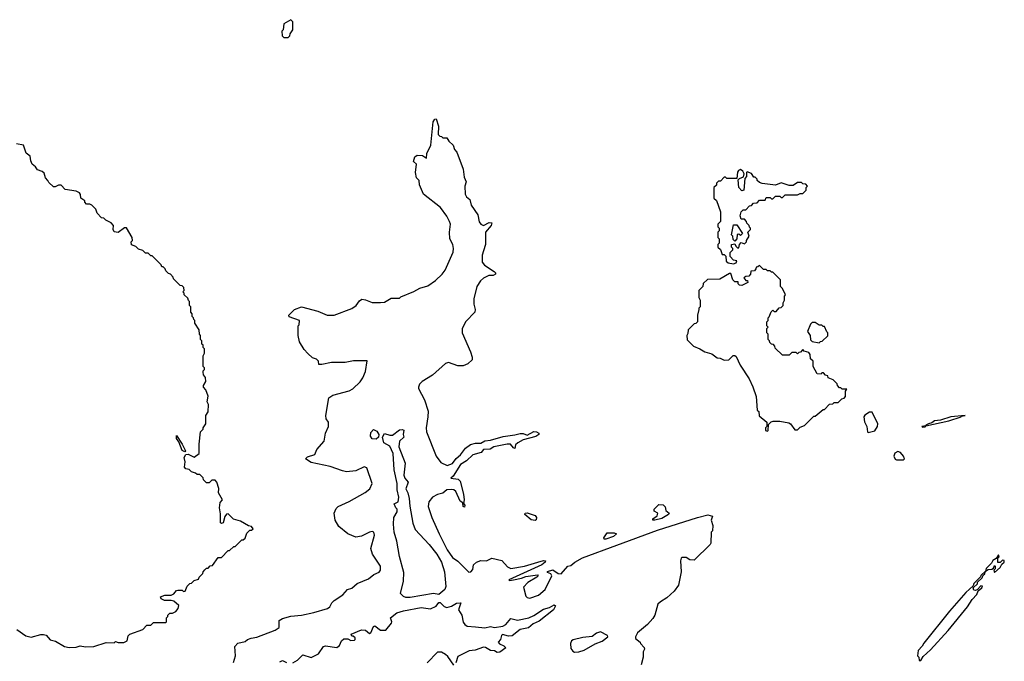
# Model space of a CAD drawing. Extents: x 2210602 to 2357277, y 510288 to 673808.
# Tile 74 of 256: x 2270440 to 2277688, y 531845 to 536570. Entities that reach past the tile are written whole.
import ezdxf

# ---------------------------------------------------------------- set-up
doc = ezdxf.new("R2010")
doc.units = 0

msp = doc.modelspace()

# ---------------------------------------------------------------- linework, layer by layer
at = {"layer": '0CON05XD'}
for points in [[(2272415, 536440), (2272428.3, 536451.7), (2272430, 536465), (2272450, 536495), (2272450, 536555), (2272435, 536570), (2272385, 536540), (2272380, 536495), (2272370, 536485), (2272371.7, 536451.7), (2272385, 536440), (2272415, 536440)], [(2272891.7, 533851.7), (2272945, 533903.3), (2272965, 533932.5), (2272985, 533980), (2272998.3, 534058.3), (2272897, 534057), (2272835, 534046.7), (2272735, 534046.7), (2272665, 534030), (2272641.7, 534031.7), (2272640, 534055), (2272625, 534070), (2272595, 534080), (2272561.7, 534111.7), (2272535, 534140), (2272498.3, 534198.3), (2272490, 534245), (2272490, 534315), (2272497, 534323), (2272500, 534355), (2272422.5, 534382.5), (2272420, 534395), (2272463.9, 534436.1), (2272515, 534456.2), (2272635, 534422.5), (2272703.6, 534393.6), (2272755, 534393.8), (2272885, 534443.3), (2272915.9, 534464.1), (2272940.7, 534499.3), (2272958.3, 534511.7), (2272985, 534507.5), (2273035, 534487.5), (2273095, 534487.5), (2273125, 534490), (2273175, 534520), (2273235, 534520), (2273245, 534530), (2273341.7, 534568.3), (2273385, 534592.5), (2273445, 534610), (2273501.7, 534648.3), (2273550, 534695), (2273571.2, 534725), (2273630.8, 534859.2), (2273634, 534885), (2273628.8, 534915), (2273606.7, 534955), (2273603.3, 535005), (2273610, 535065), (2273603.9, 535083.9), (2273583.6, 535123.6), (2273536.4, 535186.4), (2273412.5, 535285), (2273383, 535353), (2273380, 535385), (2273360, 535405), (2273352.5, 535445), (2273360, 535505), (2273340, 535525), (2273349.3, 535560.7), (2273365, 535572.5), (2273405, 535570), (2273435, 535550), (2273437.5, 535585), (2273465.8, 535645), (2273483.3, 535816.7), (2273495, 535837.5), (2273505, 535840), (2273523.3, 535785), (2273520, 535725), (2273531.7, 535711.7), (2273545, 535710), (2273555, 535700), (2273585, 535700), (2273600, 535675), (2273630, 535645), (2273640, 535615), (2273657.5, 535595), (2273705, 535470), (2273711.4, 535411.4), (2273726.4, 535376.4), (2273716.7, 535345), (2273718.8, 535285), (2273730, 535265), (2273753.3, 535245), (2273763.9, 535203.9), (2273813.6, 535133.6), (2273822.3, 535082.3), (2273835, 535063.3), (2273855, 535053.3), (2273895, 535076.2), (2273916.2, 535075), (2273910, 535055), (2273870, 535005), (2273870, 534915), (2273855, 534867.5), (2273843.8, 534835), (2273843.3, 534785), (2273861.2, 534761.2), (2273933.3, 534715), (2273943.3, 534705), (2273943.3, 534695), (2273925, 534686), (2273893.6, 534686.4), (2273853.9, 534666.1), (2273832, 534648), (2273803.9, 534606.1), (2273783.9, 534513.9), (2273783.8, 534475), (2273793.3, 534435), (2273790, 534415), (2273725, 534347.5), (2273696.7, 534295), (2273697.5, 534265), (2273757.5, 534125), (2273770, 534085), (2273770, 534065), (2273740, 534035), (2273705, 534020), (2273665, 534020), (2273595.9, 534045.9), (2273575, 534037.5), (2273478.8, 533951.2), (2273402, 533905), (2273383.8, 533885), (2273376.2, 533865), (2273376.2, 533855), (2273420.2, 533770.2), (2273446.3, 533686.3), (2273445.5, 533644.5), (2273431.4, 533565), (2273434.2, 533535), (2273505.6, 533355.6), (2273538.8, 533308.8), (2273586.1, 533286.1), (2273625, 533302.7), (2273652, 533338), (2273685, 533366.4), (2273720.9, 533415), (2273758.8, 533441.2), (2273795, 533451.4), (2273835, 533452.3), (2273865, 533468.8), (2273906.2, 533473.8), (2273998.6, 533501.4), (2274085, 533512), (2274125, 533523.1), (2274145, 533522.9), (2274175, 533509.2), (2274223.6, 533536.4), (2274245.5, 533535.5), (2274261.2, 533525), (2274261.2, 533515), (2274240.2, 533499.8), (2274145, 533475.8), (2274106.2, 533455), (2274090.9, 533439.1), (2274085, 533413.3), (2274075, 533416.7), (2274052.9, 533442.9), (2274027.5, 533445), (2273930, 533425), (2273902.5, 533407.5), (2273854.6, 533405.4), (2273838, 533382), (2273775, 533365.6), (2273728.7, 533321.3), (2273685, 533293.3), (2273630.7, 533209.3), (2273613.8, 533193.8), (2273667, 533187), (2273681.7, 533171.7), (2273707.5, 533075), (2273712.5, 533035), (2273707, 533007), (2273715.8, 532995), (2273715, 532980), (2273704.2, 532985), (2273701.7, 533011.7), (2273682.9, 533025), (2273650, 533095), (2273635, 533107.1), (2273615, 533111.2), (2273585, 533107.5), (2273555, 533083.8), (2273515, 533074), (2273478.8, 533055), (2273450.9, 533019.1), (2273445.8, 532985), (2273473.4, 532903.4), (2273527.3, 532785), (2273585.8, 532665), (2273625, 532608.8), (2273665, 532582), (2273745, 532502.5), (2273760, 532505), (2273775, 532520), (2273781.2, 532555), (2273803.8, 532575), (2273835, 532587.1), (2273876.1, 532583.9), (2273915, 532604), (2273988.4, 532588.4), (2274029.7, 532539.7), (2274055, 532529.2), (2274155, 532545.8), (2274254.2, 532575.8), (2274297, 532587), (2274310, 532585), (2274307.5, 532575), (2274283.3, 532555), (2274040, 532445), (2274045, 532440), (2274075, 532444), (2274135, 532456.2), (2274165, 532468.8), (2274252.5, 532482.5), (2274257.5, 532475), (2274247.5, 532465), (2274181.2, 532425), (2274149.5, 532390.5), (2274165.8, 532325.8), (2274175, 532313.8), (2274195, 532308.8), (2274258.3, 532331.7), (2274309.2, 532375), (2274357.1, 532475), (2274350, 532490), (2274325, 532500), (2274325, 532506.7), (2274365, 532518), (2274405, 532491.2), (2274425, 532490), (2274475, 532546.2), (2274498.3, 532551.7), (2274526.7, 532575), (2274583.8, 532606.2), (2274835, 532700.4), (2275135, 532809.7), (2275430, 532905), (2275505, 532924), (2275540, 532915), (2275530, 532885), (2275542.5, 532845), (2275540, 532805), (2275530, 532795), (2275527.5, 532715), (2275522.5, 532705), (2275405, 532590), (2275373, 532593), (2275345, 532610), (2275315, 532610), (2275310, 532605), (2275303.3, 532585), (2275310, 532505), (2275290, 532405), (2275257.7, 532362.3), (2275205, 532312.5), (2275156.4, 532283.6), (2275137.5, 532265), (2275116.7, 532185), (2275100.5, 532159.5), (2275062.7, 532117.3), (2274986.7, 532055), (2274972.5, 532025), (2274973, 532013), (2275006.4, 531986.4), (2275010, 531975), (2275037, 531947), (2275040, 531935), (2275030, 531915), (2275030, 531875), (2275015, 531820)], [(2270985, 531953.3), (2271075, 531982.5), (2271135, 531980), (2271145, 531990), (2271165, 531982.5), (2271207, 531983), (2271230, 531995), (2271238.3, 532031.7), (2271250, 532045), (2271345, 532080), (2271375, 532110), (2271405, 532110), (2271425, 532130), (2271515, 532130), (2271520, 532135), (2271520, 532165), (2271530, 532175), (2271530, 532185), (2271545, 532200), (2271565, 532200), (2271589.3, 532210.7), (2271607, 532233), (2271610, 532255), (2271575, 532286.7), (2271555, 532292.5), (2271505, 532292.5), (2271480, 532305), (2271475, 532320), (2271507, 532333), (2271555, 532332.5), (2271575, 532342.5), (2271593.6, 532366.4), (2271605, 532370), (2271635, 532370), (2271645, 532360), (2271658.3, 532361.7), (2271671.7, 532398.3), (2271691.7, 532418.3), (2271705, 532420), (2271725, 532440), (2271755, 532450), (2271760, 532465), (2271788.3, 532491.7), (2271790, 532505), (2271801.7, 532518.3), (2271815, 532530), (2271828.3, 532531.7), (2271841.7, 532548.3), (2271858.3, 532551.7), (2271901.7, 532608.3), (2271925, 532610), (2271975, 532660), (2271985, 532660), (2272015, 532690), (2272025, 532690), (2272075, 532740), (2272085, 532740), (2272098.3, 532751.7), (2272111.7, 532788.3), (2272135, 532810), (2272145, 532810), (2272158.3, 532821.7), (2272147, 532837), (2272123, 532843), (2272065, 532877.5), (2272013, 532893), (2271975, 532930), (2271961.7, 532928.3), (2271949.3, 532910.7), (2271936.7, 532865), (2271925, 532860), (2271917.5, 532865), (2271918.3, 532931.7), (2271910, 532975), (2271915.7, 533014.3), (2271933.3, 533035), (2271903.8, 533085), (2271906.4, 533116.4), (2271890, 533165), (2271878.3, 533178.3), (2271855, 533180), (2271835, 533160), (2271815, 533160), (2271791.7, 533181.7), (2271790, 533195), (2271765, 533220), (2271745, 533220), (2271735, 533230), (2271705, 533240), (2271687, 533257), (2271661.7, 533261.7), (2271652.5, 533275), (2271657.5, 533315), (2271651.4, 533345), (2271662.3, 533367.7), (2271680.5, 533370.5), (2271725, 533347.5), (2271760, 533375), (2271760, 533445), (2271770, 533535), (2271790, 533555), (2271790, 533565), (2271810, 533595), (2271810, 533655), (2271827, 533683), (2271830, 533735), (2271820, 533755), (2271827, 533797), (2271810, 533845), (2271792.5, 533865), (2271793, 533877), (2271810, 533905), (2271807.5, 533935), (2271792.5, 533955), (2271790, 533975), (2271790, 533985), (2271800, 533995), (2271800, 534005), (2271790, 534015), (2271790, 534095), (2271800, 534115), (2271800, 534145), (2271790, 534155), (2271790, 534175), (2271781.7, 534181.7), (2271780, 534205), (2271770, 534215), (2271770, 534245), (2271763, 534253), (2271760, 534285), (2271730, 534335), (2271730, 534355), (2271721.7, 534361.7), (2271720, 534375), (2271710, 534385), (2271710, 534405), (2271700, 534415), (2271700, 534455), (2271690, 534465), (2271690, 534495), (2271681.7, 534501.7), (2271678.3, 534518.3), (2271650, 534545), (2271650, 534555), (2271640, 534565), (2271650, 534575), (2271648.3, 534598.3), (2271635, 534610), (2271621.7, 534611.7), (2271571.7, 534661.7), (2271570, 534675), (2271550, 534695), (2271535, 534700), (2271515, 534720), (2271510, 534735), (2271495, 534750), (2271485, 534750), (2271480, 534765), (2271415, 534830), (2271405, 534830), (2271385, 534850), (2271365, 534850), (2271345, 534870), (2271315, 534880), (2271295, 534900), (2271261.7, 534911.7), (2271260, 534935), (2271270, 534945), (2271267.5, 534965), (2271226.4, 535036.4), (2271211.7, 535038.3), (2271165, 535003.3), (2271135, 535007.5), (2271127.5, 535025), (2271130, 535055), (2271113, 535073), (2271073, 535093), (2271058.3, 535108.3), (2271041.7, 535111.7), (2271010, 535145), (2271000, 535175), (2270970, 535205), (2270955, 535212.5), (2270931.7, 535211.7), (2270920, 535225), (2270920, 535235), (2270890, 535255), (2270888.3, 535281.7), (2270880, 535295), (2270855, 535307.5), (2270775, 535320), (2270745, 535352.5), (2270725, 535352.5), (2270701.7, 535338.3), (2270688.3, 535338.3), (2270655, 535370), (2270646.4, 535386.4), (2270630, 535405), (2270619.3, 535439.3), (2270605, 535452.5), (2270570, 535465), (2270556.4, 535486.4), (2270532.5, 535505), (2270520.7, 535530.7), (2270516.7, 535565), (2270487.5, 535587.5), (2270466.4, 535646.4), (2270417, 535657)], [(2275695, 534773.3), (2275715, 534780), (2275720, 534795), (2275695, 534800), (2275670, 534825), (2275670, 534855), (2275690, 534875), (2275690, 534885), (2275680, 534895), (2275680, 534915), (2275705, 534920), (2275711.7, 534901.7), (2275725, 534890), (2275735, 534890), (2275740, 534915), (2275751.7, 534928.3), (2275775, 534920), (2275790, 534935), (2275790, 534945), (2275810, 534975), (2275800, 535005), (2275820, 535025), (2275820, 535035), (2275811.7, 535041.7), (2275810, 535055), (2275791.7, 535071.7), (2275790, 535085), (2275775, 535100), (2275751.7, 535101.7), (2275742.5, 535125), (2275750, 535155), (2275765, 535170), (2275785, 535170), (2275811.7, 535198.3), (2275828.3, 535201.7), (2275841.7, 535218.3), (2275868.3, 535221.7), (2275885, 535240), (2275928.3, 535241.7), (2275935, 535260), (2275965, 535260), (2275975, 535250), (2275985, 535250), (2276005, 535270), (2276035, 535270), (2276045, 535260), (2276055, 535260), (2276075, 535280), (2276165, 535280), (2276185, 535290), (2276205, 535290), (2276230, 535315), (2276230, 535335), (2276240, 535345), (2276228.3, 535358.3), (2276205, 535360), (2276195, 535370), (2276165, 535370), (2276135, 535350), (2276105, 535350), (2276045, 535367.5), (2276005, 535352.5), (2275905, 535362.5), (2275885, 535370), (2275870, 535385), (2275870, 535395), (2275855, 535410), (2275845, 535410), (2275826.4, 535436.4), (2275795, 535450), (2275790, 535445), (2275790, 535415), (2275778.3, 535401.7), (2275770, 535315), (2275755, 535310), (2275733, 535333), (2275728.3, 535391.7), (2275738.3, 535401.7), (2275768.3, 535411.7), (2275772.5, 535435), (2275762.5, 535455), (2275745, 535466.7), (2275730.7, 535459.3), (2275723, 535447), (2275718.3, 535401.7), (2275645, 535400), (2275635, 535410), (2275625, 535410), (2275598.3, 535381.7), (2275585, 535380), (2275570, 535365), (2275568.3, 535351.7), (2275550, 535335), (2275550, 535255), (2275568.3, 535238.3), (2275600, 535155), (2275600, 535085), (2275580, 535065), (2275580, 535045), (2275590, 535035), (2275590, 535015), (2275580, 535005), (2275580, 534965), (2275590, 534955), (2275590, 534925), (2275580, 534915), (2275580, 534895), (2275598.3, 534878.3), (2275611.7, 534841.7), (2275625, 534840), (2275638.3, 534828.3), (2275641.7, 534791.7), (2275655, 534780), (2275695, 534773.3)], [(2275705, 534940), (2275691.7, 534951.7), (2275690, 534975), (2275680, 534985), (2275695, 535060), (2275718.3, 535058.3), (2275760, 534995), (2275745, 534980), (2275735, 534990), (2275721.7, 534988.3), (2275720, 534955), (2275705, 534940)], [(2275945, 533540), (2275950, 533545), (2275951.7, 533588.3), (2275971.2, 533608.8), (2275986.4, 533613.6), (2276035, 533613.8), (2276101.7, 533601.7), (2276114, 533594), (2276145, 533550), (2276165, 533550), (2276185, 533570), (2276218.3, 533581.7), (2276285, 533650), (2276295, 533650), (2276355, 533700), (2276365, 533700), (2276401.7, 533738.3), (2276425, 533740), (2276435, 533750), (2276465, 533750), (2276491.7, 533778.3), (2276508.3, 533781.7), (2276520, 533795), (2276520, 533835), (2276528.3, 533848.3), (2276495, 533850), (2276485, 533860), (2276475, 533860), (2276460, 533875), (2276458.3, 533888.3), (2276428.3, 533918.3), (2276391.7, 533931.7), (2276388.3, 533948.3), (2276371.7, 533951.7), (2276358.3, 533968.3), (2276345, 533970), (2276340, 533960), (2276311.7, 533961.7), (2276280, 534015), (2276280, 534055), (2276261.7, 534071.7), (2276260, 534105), (2276248.3, 534118.3), (2276215, 534130), (2276205, 534140), (2276188.3, 534121.7), (2276175, 534120), (2276165, 534110), (2276155, 534120), (2276125, 534120), (2276105, 534100), (2276055, 534100), (2276001.7, 534151.7), (2276000, 534165), (2275988.3, 534178.3), (2275975, 534180), (2275961.7, 534191.7), (2275960, 534205), (2275950, 534215), (2275950, 534255), (2275940, 534265), (2275940, 534295), (2275950, 534305), (2275940, 534315), (2275940, 534345), (2275950, 534355), (2275950, 534375), (2275958.3, 534381.7), (2275971.7, 534418.3), (2275985, 534430), (2275995, 534420), (2276008.3, 534421.7), (2276031.7, 534448.3), (2276045, 534450), (2276060, 534465), (2276060, 534485), (2276070, 534505), (2276070, 534535), (2276077.5, 534545), (2276055, 534590), (2276040, 534605), (2276040, 534655), (2275985, 534710), (2275975, 534710), (2275965, 534720), (2275945, 534720), (2275935, 534730), (2275915, 534730), (2275885, 534760), (2275875, 534750), (2275861.7, 534748.3), (2275860, 534735), (2275848.3, 534721.7), (2275821.7, 534718.3), (2275820, 534695), (2275808.3, 534681.7), (2275785, 534680), (2275771.7, 534668.3), (2275785, 534650), (2275798.3, 534648.3), (2275800, 534635), (2275755, 534612.5), (2275740, 534615), (2275730, 534625), (2275728.3, 534638.3), (2275705, 534640), (2275690, 534655), (2275675, 534700), (2275665, 534700), (2275595, 534660), (2275503, 534657), (2275471.7, 534628.3), (2275470, 534605), (2275440, 534575), (2275440, 534525), (2275450, 534505), (2275450, 534455), (2275440, 534445), (2275440, 534435), (2275430, 534395), (2275430, 534345), (2275418.3, 534331.7), (2275405, 534330), (2275360, 534285), (2275358.3, 534258.3), (2275350, 534245), (2275353, 534213), (2275400, 534165), (2275447, 534147), (2275483, 534123), (2275535, 534110), (2275575, 534080), (2275597, 534077), (2275625, 534062.5), (2275660, 534065), (2275693, 534097), (2275705, 534097.5), (2275715, 534090), (2275742.5, 534025), (2275810, 533925), (2275837, 533867), (2275862.5, 533795), (2275870, 533695), (2275880, 533685), (2275883, 533653), (2275940, 533605), (2275940, 533575), (2275930, 533565), (2275930, 533545), (2275945, 533540)], [(2276325, 534190), (2276335, 534200), (2276348.3, 534201.7), (2276388.3, 534241.7), (2276390, 534265), (2276381.7, 534271.7), (2276365, 534310), (2276355, 534310), (2276345, 534320), (2276325, 534320), (2276295, 534340), (2276275, 534340), (2276261.7, 534328.3), (2276240, 534275), (2276260, 534245), (2276261.7, 534211.7), (2276275, 534200), (2276325, 534190)], [(2272013.6, 531836.4), (2272028, 531885), (2272024, 531955), (2272045, 531978.8), (2272100, 531990), (2272117.5, 532005), (2272142.5, 532015), (2272185, 532022.5), (2272320, 532075), (2272350, 532095), (2272350, 532145), (2272375, 532161.2), (2272435, 532177.5), (2272514.5, 532185.5), (2272605, 532204.5), (2272706.7, 532235), (2272723.3, 532245), (2272737.5, 532275), (2272755, 532292.5), (2272817.5, 532335), (2272852.5, 532375), (2272885, 532383.3), (2272925, 532418.8), (2273007.7, 532452.3), (2273046.4, 532483.6), (2273085, 532502.5), (2273096.7, 532515), (2273096.2, 532545), (2273036, 532635), (2273024, 532675), (2273051.2, 532775), (2273047.5, 532795), (2273035, 532800), (2273015, 532796.2), (2272955, 532766.7), (2272915, 532760), (2272855, 532783.3), (2272788.3, 532838.3), (2272762.5, 532885), (2272754, 532935), (2272769.3, 532970.7), (2272783.9, 532986.1), (2272865, 533021.2), (2272982.1, 533087.9), (2273018, 533115), (2273034, 533155), (2272995, 533270), (2272975, 533276.7), (2272915, 533248.8), (2272845, 533241.2), (2272815, 533246.7), (2272725, 533280), (2272585, 533310), (2272543.8, 533335), (2272558, 533352), (2272613, 533367), (2272627.5, 533405), (2272680, 533465), (2272690, 533525), (2272712.5, 533575), (2272712.5, 533605), (2272695, 533630), (2272693.3, 533655), (2272716.2, 533785), (2272745, 533805.6), (2272864.1, 533835.9), (2272891.7, 533851.7)], [(2276685, 533530), (2276695, 533532.5), (2276735, 533542.5), (2276755.9, 533574.1), (2276756, 533595), (2276715, 533680), (2276695, 533680), (2276662.3, 533657.7), (2276654, 533645), (2276658.3, 533608.3), (2276676.7, 533575), (2276680, 533535), (2276685, 533530)], [(2277085, 533570), (2277105, 533572.5), (2277110, 533580), (2277280, 533615), (2277370, 533645), (2277370, 533650), (2277400, 533655), (2277295, 533646), (2277219.3, 533620.7), (2277175, 533616.2), (2277155, 533600), (2277130, 533595), (2277110, 533585), (2277110, 533580), (2277080, 533575), (2277085, 533570)], [(2273065, 533482), (2273035, 533482.9), (2273023.1, 533503.1), (2273025, 533530), (2273045, 533553.3), (2273069.3, 533539.3), (2273082.5, 533515), (2273080, 533495), (2273065, 533482)], [(2273315, 532314.5), (2273282.5, 532315), (2273265, 532323.3), (2273243.8, 532345), (2273265.8, 532434.2), (2273268.8, 532498.8), (2273235.8, 532615.8), (2273215, 532730), (2273196.2, 532795), (2273191.2, 532855), (2273193.3, 532905), (2273217.5, 532945), (2273217.5, 532965), (2273207.5, 532975), (2273197.5, 533005), (2273225, 533020), (2273230.8, 533055), (2273217.5, 533107.5), (2273217.5, 533155), (2273197.5, 533255), (2273188, 533375), (2273165, 533430), (2273120.8, 533455), (2273110, 533495), (2273125, 533522.5), (2273165, 533510), (2273185, 533510), (2273235, 533550), (2273255, 533552.5), (2273267, 533547), (2273262.5, 533515), (2273267.5, 533495), (2273236.7, 533465), (2273230, 533425), (2273276.7, 533305), (2273268.8, 533215), (2273275, 533192.5), (2273300, 533165), (2273281.2, 533115), (2273296.2, 533085), (2273306.2, 533045), (2273311.7, 532988.3), (2273333.2, 532863.2), (2273350, 532815), (2273454, 532705), (2273510.8, 532635), (2273545, 532576), (2273566.2, 532503.8), (2273576.5, 532395), (2273569.2, 532375), (2273525, 532337.5), (2273485, 532344.7), (2273315, 532314.5)], [(2271655, 533387.5), (2271635, 533397.5), (2271611.2, 533461.2), (2271594.2, 533485), (2271593, 533507), (2271636, 533445), (2271660, 533395), (2271655, 533387.5)], [(2276945, 533327.5), (2276952.5, 533335), (2276946.7, 533355), (2276925, 533383.3), (2276905, 533391.2), (2276882.7, 533377.3), (2276876, 533355), (2276885, 533333.3), (2276895, 533328), (2276945, 533327.5)], [(2274235, 532882.5), (2274205, 532886.7), (2274157.5, 532925), (2274160, 532935), (2274175, 532938.8), (2274235, 532920), (2274243.3, 532905), (2274242.5, 532887.5), (2274235, 532882.5)], [(2275115, 532884.3), (2275100, 532885), (2275100, 532895), (2275133, 532917), (2275137.5, 532935), (2275111.7, 532951.7), (2275110, 532965), (2275145, 533000), (2275177, 532997), (2275191.7, 532981.7), (2275197.5, 532955), (2275220, 532935), (2275216.7, 532925), (2275165.9, 532895.9), (2275115, 532884.3)], [(2274755, 532744.3), (2274742.5, 532745), (2274741.2, 532755), (2274765, 532790), (2274815, 532791.2), (2274832.5, 532785), (2274810, 532765), (2274755, 532744.3)], [(2277075, 531850), (2277090, 531880), (2277145, 531930), (2277275, 532072), (2277418, 532245), (2277450.6, 532299.4), (2277485, 532337.5), (2277496.7, 532363.3), (2277522.5, 532385), (2277527.5, 532397.5), (2277515, 532400), (2277488.3, 532371.7), (2277475, 532367.5), (2277465, 532370), (2277460, 532385), (2277490, 532415), (2277491.7, 532428.3), (2277525, 532460), (2277531.7, 532478.3), (2277545, 532490), (2277550, 532510), (2277568.3, 532521.7), (2277597.5, 532522.5), (2277608.3, 532531.7), (2277615, 532550), (2277620, 532545), (2277620, 532525), (2277610, 532515), (2277615, 532500), (2277657.5, 532535), (2277670, 532560), (2277687.5, 532575), (2277688.3, 532588.3), (2277675, 532590), (2277658.3, 532571.7), (2277641.7, 532571.7), (2277640, 532605), (2277650, 532615), (2277645, 532630), (2277628.3, 532601.7), (2277605, 532587.5), (2277593.3, 532566.7), (2277555, 532527.5), (2277550, 532510), (2277515, 532477.5), (2277513, 532467), (2277465, 532417.5), (2277458.3, 532401.7), (2277405, 532352.5), (2277284, 532215), (2277095, 531977.5), (2277083.8, 531956.2), (2277053.3, 531925), (2277050, 531885), (2277060, 531875), (2277061.7, 531851.7), (2277075, 531850)], [(2272450, 531835), (2272485, 531852.5), (2272525, 531892.5), (2272585.8, 531874.2), (2272640.3, 531899.7), (2272676.7, 531953.3), (2272690.7, 531959.3), (2272775, 531947.5), (2272795, 531962.5), (2272807.5, 531995), (2272825, 532010), (2272855, 532010), (2272878.3, 531998.3), (2272905, 532000), (2272910, 532005), (2272908.3, 532018.3), (2272895, 532030), (2272885, 532030), (2272880, 532045), (2272955, 532078), (2272985.5, 532075.5), (2273015, 532050), (2273025.8, 532054.2), (2273045, 532102.5), (2273055, 532107.5), (2273095, 532073.8), (2273136.2, 532073.8), (2273177.5, 532125), (2273180, 532135), (2273170, 532165), (2273215, 532201.9), (2273265, 532216.7), (2273395, 532240.3), (2273465, 532232.3), (2273505, 532251.2), (2273525, 532277.5), (2273535, 532278), (2273565, 532248.8), (2273585, 532240.6), (2273618.1, 532251.9), (2273655, 532274.2), (2273687.5, 532275), (2273670, 532225), (2273693.8, 532185), (2273704.3, 532134.3), (2273716.1, 532116.1), (2273734.1, 532104.1), (2273795, 532098.8), (2273865, 532091.4), (2273905, 532100.5), (2273935, 532093.3), (2273996, 532104), (2274018, 532115), (2274055, 532160), (2274105, 532149.2), (2274186.7, 532165), (2274225, 532182.5), (2274295, 532229.5), (2274339.4, 532240.6), (2274375, 532260.8), (2274383.6, 532253.6), (2274368.9, 532225), (2274265, 532139.5), (2274220.1, 532119.9), (2274185, 532091.5), (2274125, 532079.1), (2274065, 532032.9), (2274039.2, 532029.2), (2273995, 532043.3), (2273986.7, 532035), (2273980, 532005), (2273962.5, 531985), (2273973, 531973), (2274005, 531960), (2274017.5, 531945), (2273975, 531911.2), (2273955, 531910), (2273935, 531923.3), (2273905, 531924), (2273867.9, 531947.9), (2273855, 531950), (2273791.7, 531928.3), (2273747.6, 531922.4), (2273665, 531880), (2273651.2, 531835)], [(2270418.3, 532078.3), (2270485, 532033.3), (2270525, 532023.3), (2270595, 532043.3), (2270615, 532043.3), (2270635, 532037.5), (2270663.9, 532003.9), (2270703.3, 531993.3), (2270770, 531955), (2270805, 531946.2), (2270855, 531950), (2270885, 531960), (2270925, 531952.5), (2270985, 531953.3)], [(2274525, 531912.5), (2274555, 531913.8), (2274595, 531928), (2274676.1, 531973.9), (2274727.7, 531992.3), (2274770, 532025), (2274767.5, 532035), (2274715, 532063.3), (2274685, 532052.5), (2274653.3, 532026.7), (2274585, 532020.8), (2274515, 532003.8), (2274502.5, 531995), (2274493.6, 531976.4), (2274498.3, 531938.3), (2274510.7, 531920.7), (2274525, 531912.5)], [(2272355, 531841.2), (2272375, 531850), (2272405, 531836.7)], [(2273635, 531817.5), (2273590.5, 531880.5), (2273575, 531896.2), (2273545, 531911.2), (2273515, 531913.3), (2273438.6, 531835)]]:
    msp.add_lwpolyline(points, dxfattribs=at)

doc.saveas('drawing.dxf')
